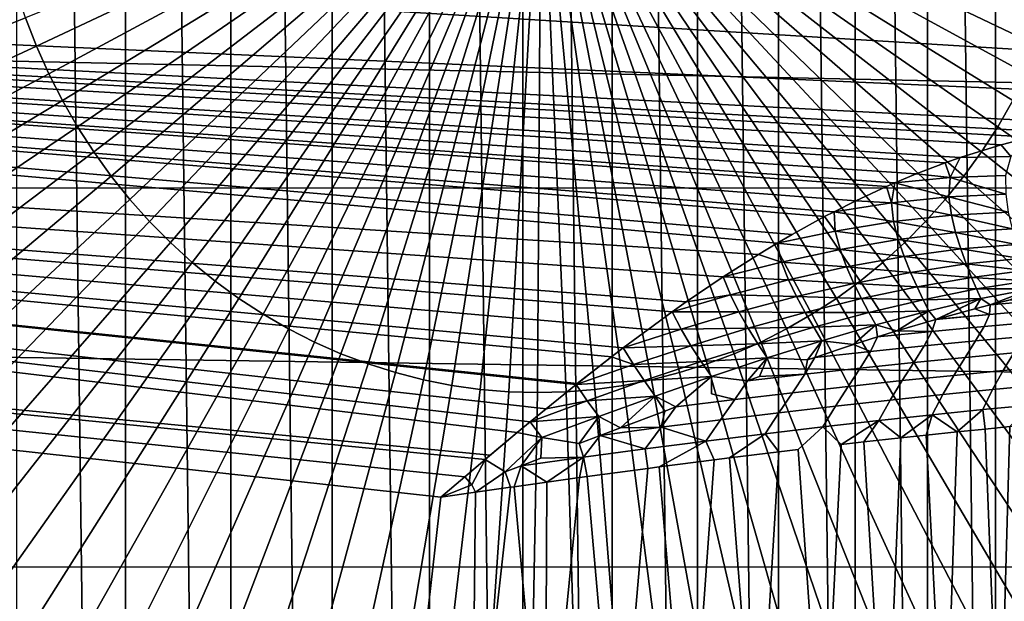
# Model space of a CAD drawing. Header units: metres. Extents: x -248 to 28, y -28 to 28.
# Tile 60 of 256: x -209.04 to -205.92, y -2.51 to -0.67. Entities that reach past the tile are written whole.
import ezdxf

# ---------------------------------------------------------------- set-up
doc = ezdxf.new("R2010")
doc.units = ezdxf.units.M
doc.layers.add('solid_10_061_053_XXX', color=7, linetype='CONTINUOUS')

msp = doc.modelspace()

# ---------------------------------------------------------------- linework, layer by layer
at = {"layer": 'solid_10_061_053_XXX'}
for points in [[(-209.046036, 13.928984, 132.437454), (-209.046112, -13.929082, 132.437469), (-208.701187, -13.457338, 132.311935)], [(-208.701111, 13.457243, 132.311905), (-209.046036, 13.928984, 132.437454), (-208.701187, -13.457338, 132.311935)], [(-208.701111, 13.457243, 132.311905), (-208.701187, -13.457338, 132.311935), (-208.368256, -12.97592, 132.19075)], [(-208.368195, 12.975824, 132.190735), (-208.701111, 13.457243, 132.311905), (-208.368256, -12.97592, 132.19075)], [(-208.368195, 12.975824, 132.190735), (-208.368256, -12.97592, 132.19075), (-208.047638, -12.485276, 132.074066)], [(-208.047577, 12.485183, 132.074036), (-208.368195, 12.975824, 132.190735), (-208.047638, -12.485276, 132.074066)], [(-208.047577, 12.485183, 132.074036), (-208.047638, -12.485276, 132.074066), (-207.739502, -11.985701, 131.961914)], [(-207.739456, 11.985609, 131.961884), (-208.047577, 12.485183, 132.074036), (-207.739502, -11.985701, 131.961914)], [(-207.739456, 11.985609, 131.961884), (-207.739502, -11.985701, 131.961914), (-207.444046, -11.477483, 131.85437)], [(-207.444, 11.477393, 131.854355), (-207.739456, 11.985609, 131.961884), (-207.444046, -11.477483, 131.85437)], [(-207.444, 11.477393, 131.854355), (-207.444046, -11.477483, 131.85437), (-207.161514, -10.96108, 131.751541)], [(-207.161469, 10.960994, 131.751526), (-207.444, 11.477393, 131.854355), (-207.161514, -10.96108, 131.751541)], [(-207.161469, 10.960994, 131.751526), (-207.161514, -10.96108, 131.751541), (-206.892075, -10.436773, 131.653473)], [(-206.892029, 10.436691, 131.653458), (-207.161469, 10.960994, 131.751526), (-206.892075, -10.436773, 131.653473)], [(-206.892029, 10.436691, 131.653458), (-206.892075, -10.436773, 131.653473), (-206.63588, -9.904864, 131.560226)], [(-206.635849, 9.904789, 131.560211), (-206.892029, 10.436691, 131.653458), (-206.63588, -9.904864, 131.560226)], [(-206.635849, 9.904789, 131.560211), (-206.63588, -9.904864, 131.560226), (-206.393173, -9.36582, 131.471878)], [(-206.393143, 9.365752, 131.471878), (-206.635849, 9.904789, 131.560211), (-206.393173, -9.36582, 131.471878)], [(-206.393143, 9.365752, 131.471878), (-206.393173, -9.36582, 131.471878), (-206.164078, -8.819938, 131.388504)], [(-206.164047, 8.819881, 131.388489), (-206.393143, 9.365752, 131.471878), (-206.164078, -8.819938, 131.388504)], [(-206.164047, 8.819881, 131.388489), (-206.164078, -8.819938, 131.388504), (-205.948761, -8.267564, 131.310135)], [(-205.948746, 8.26752, 131.31012), (-206.164047, 8.819881, 131.388489), (-205.948761, -8.267564, 131.310135)], [(-205.948746, 8.26752, 131.31012), (-205.948761, -8.267564, 131.310135), (-205.747452, -7.709269, 131.236862)], [(-205.747437, 7.709233, 131.236847), (-205.948746, 8.26752, 131.31012), (-205.747452, -7.709269, 131.236862)], [(-204.309753, -0.857804, 126.557251), (-218.279938, 0, 127.284889), (-218.285004, 0.336537, 127.286736), (-204.31076, 0, 126.552795)], [(-246.485229, 0.007645, 146.277039), (-204.21608, -0.902432, 130.892319), (-204.229202, -1.200808, 130.897095), (-246.455643, -1.189726, 146.266266)], [(-246.485229, 0.007645, 146.277039), (-204.199066, -0.000002, 130.886124), (-204.21608, -0.902432, 130.892319)], [(-204.95488, -0.928024, 126.591972), (-218.285004, -0.336537, 127.286736), (-218.279938, 0, 127.284889), (-204.309753, -0.857804, 126.557251)], [(-209.017899, -0.661828, 188.473068), (-208.983124, -0.751154, 188.460419), (-207.386093, 0, 187.915436)], [(-208.983124, -0.751154, 188.460419), (-208.944016, -0.838422, 188.446182), (-207.386093, 0, 187.915436)], [(-208.944016, -0.838422, 188.446182), (-208.900665, -0.923392, 188.430389), (-207.386093, 0, 187.915436)], [(-208.900665, -0.923392, 188.430389), (-208.853195, -1.00583, 188.413116), (-207.386093, 0, 187.915436)], [(-208.853195, -1.00583, 188.413116), (-208.801727, -1.085512, 188.394394), (-207.386093, 0, 187.915436)], [(-208.801727, -1.085512, 188.394394), (-208.746414, -1.162218, 188.374252), (-207.386093, 0, 187.915436)], [(-208.746414, -1.162218, 188.374252), (-208.687408, -1.235739, 188.352783), (-207.386093, 0, 187.915436)], [(-208.687408, -1.235739, 188.352783), (-208.624878, -1.305873, 188.330017), (-207.386093, 0, 187.915436)], [(-208.624878, -1.305873, 188.330017), (-208.558975, -1.372427, 188.30603), (-207.386093, 0, 187.915436)], [(-208.558975, -1.372427, 188.30603), (-208.489883, -1.43522, 188.280884), (-207.386093, 0, 187.915436)], [(-208.489883, -1.43522, 188.280884), (-208.417801, -1.494079, 188.254654), (-207.386093, 0, 187.915436)], [(-208.417801, -1.494079, 188.254654), (-208.342926, -1.548843, 188.227402), (-207.386093, 0, 187.915436)], [(-208.342926, -1.548843, 188.227402), (-208.265457, -1.599361, 188.199203), (-207.386093, 0, 187.915436)], [(-208.265457, -1.599361, 188.199203), (-208.185608, -1.645496, 188.170135), (-207.386093, 0, 187.915436)], [(-208.185608, -1.645496, 188.170135), (-208.103607, -1.68712, 188.140289), (-207.386093, 0, 187.915436)], [(-208.103607, -1.68712, 188.140289), (-208.019669, -1.724121, 188.109741), (-207.386093, 0, 187.915436)], [(-208.019669, -1.724121, 188.109741), (-207.934021, -1.756395, 188.078568), (-207.386093, 0, 187.915436)], [(-207.934021, -1.756395, 188.078568), (-207.846909, -1.783856, 188.04686), (-207.386093, 0, 187.915436)], [(-207.846909, -1.783856, 188.04686), (-207.75856, -1.806427, 188.014709), (-207.386093, 0, 187.915436)], [(-207.75856, -1.806427, 188.014709), (-207.669235, -1.824046, 187.982193), (-207.386093, 0, 187.915436)], [(-207.669235, -1.824046, 187.982193), (-207.579147, -1.836666, 187.949402), (-207.386093, 0, 187.915436)], [(-207.579147, -1.836666, 187.949402), (-207.488586, -1.844252, 187.916443), (-207.386093, 0, 187.915436)], [(-207.488586, -1.844252, 187.916443), (-207.397751, -1.846783, 187.883377), (-207.386093, 0, 187.915436)], [(-207.306931, -1.844252, 187.850327), (-207.386093, 0, 187.915436), (-207.397751, -1.846783, 187.883377)], [(-205.812378, -0.751154, 187.306351), (-205.777618, -0.661828, 187.293701), (-207.386093, 0, 187.915436)], [(-205.851501, -0.838422, 187.320587), (-205.812378, -0.751154, 187.306351), (-207.386093, 0, 187.915436)], [(-205.894852, -0.923392, 187.336365), (-205.851501, -0.838422, 187.320587), (-207.386093, 0, 187.915436)], [(-205.942322, -1.00583, 187.353653), (-205.894852, -0.923392, 187.336365), (-207.386093, 0, 187.915436)], [(-205.993774, -1.085512, 187.372375), (-205.942322, -1.00583, 187.353653), (-207.386093, 0, 187.915436)], [(-206.049088, -1.162218, 187.392502), (-205.993774, -1.085512, 187.372375), (-207.386093, 0, 187.915436)], [(-206.108093, -1.235739, 187.413986), (-206.049088, -1.162218, 187.392502), (-207.386093, 0, 187.915436)], [(-206.170639, -1.305873, 187.436752), (-206.108093, -1.235739, 187.413986), (-207.386093, 0, 187.915436)], [(-206.236542, -1.372427, 187.460739), (-206.170639, -1.305873, 187.436752), (-207.386093, 0, 187.915436)], [(-206.305634, -1.43522, 187.485886), (-206.236542, -1.372427, 187.460739), (-207.386093, 0, 187.915436)], [(-206.377701, -1.494079, 187.512115), (-206.305634, -1.43522, 187.485886), (-207.386093, 0, 187.915436)], [(-206.452591, -1.548843, 187.539368), (-206.377701, -1.494079, 187.512115), (-207.386093, 0, 187.915436)], [(-206.530045, -1.599361, 187.567566), (-206.452591, -1.548843, 187.539368), (-207.386093, 0, 187.915436)], [(-206.609894, -1.645496, 187.596619), (-206.530045, -1.599361, 187.567566), (-207.386093, 0, 187.915436)], [(-206.691895, -1.68712, 187.62648), (-206.609894, -1.645496, 187.596619), (-207.386093, 0, 187.915436)], [(-206.775833, -1.724121, 187.657028), (-206.691895, -1.68712, 187.62648), (-207.386093, 0, 187.915436)], [(-206.861481, -1.756395, 187.688202), (-206.775833, -1.724121, 187.657028), (-207.386093, 0, 187.915436)], [(-206.948593, -1.783856, 187.71991), (-206.861481, -1.756395, 187.688202), (-207.386093, 0, 187.915436)], [(-207.036942, -1.806427, 187.75206), (-206.948593, -1.783856, 187.71991), (-207.386093, 0, 187.915436)], [(-207.126282, -1.824046, 187.784576), (-207.036942, -1.806427, 187.75206), (-207.386093, 0, 187.915436)], [(-207.216354, -1.836666, 187.817352), (-207.126282, -1.824046, 187.784576), (-207.386093, 0, 187.915436)], [(-207.306931, -1.844252, 187.850327), (-207.216354, -1.836666, 187.817352), (-207.386093, 0, 187.915436)], [(-206.698685, -1.410148, 126.691414), (-218.300217, -0.672721, 127.292267), (-218.285004, -0.336537, 127.286736), (-206.639664, -1.374463, 126.687614)], [(-204.95488, -0.928024, 126.591972), (-205.600449, -0.998334, 126.626823), (-218.285004, -0.336537, 127.286736)], [(-205.761597, -1.022813, 126.635635), (-218.285004, -0.336537, 127.286736), (-205.600449, -0.998334, 126.626823)], [(-206.592194, -1.346865, 126.684593), (-206.639664, -1.374463, 126.687614), (-218.285004, -0.336537, 127.286736)], [(-206.489792, -1.290393, 126.678169), (-206.592194, -1.346865, 126.684593), (-218.285004, -0.336537, 127.286736)], [(-206.460083, -1.274814, 126.676331), (-206.489792, -1.290393, 126.678169), (-218.285004, -0.336537, 127.286736)], [(-206.390518, -1.239865, 126.672066), (-206.460083, -1.274814, 126.676331), (-218.285004, -0.336537, 127.286736)], [(-206.294052, -1.194734, 126.666237), (-206.390518, -1.239865, 126.672066), (-218.285004, -0.336537, 127.286736)], [(-206.268173, -1.183344, 126.664688), (-206.294052, -1.194734, 126.666237), (-218.285004, -0.336537, 127.286736)], [(-206.200195, -1.154856, 126.66066), (-206.268173, -1.183344, 126.664688), (-218.285004, -0.336537, 127.286736)], [(-206.108582, -1.119701, 126.655296), (-206.200195, -1.154856, 126.66066), (-218.285004, -0.336537, 127.286736)], [(-206.060638, -1.102895, 126.652519), (-206.108582, -1.119701, 126.655296), (-218.285004, -0.336537, 127.286736)], [(-205.93129, -1.062901, 126.645126), (-206.060638, -1.102895, 126.652519), (-218.285004, -0.336537, 127.286736)], [(-205.837296, -1.038897, 126.639847), (-205.93129, -1.062901, 126.645126), (-218.285004, -0.336537, 127.286736)], [(-205.761597, -1.022813, 126.635635), (-205.837296, -1.038897, 126.639847), (-218.285004, -0.336537, 127.286736)], [(-210.750244, -1.146921, 188.993103), (-210.689301, -1.330088, 188.970917), (-209.017899, -0.661828, 188.473068), (-209.048233, -0.570687, 188.4841)], [(-207.547577, -2.044827, 126.751831), (-218.325531, -1.0083, 127.301483), (-218.300217, -0.672721, 127.292267), (-207.461975, -1.973183, 126.745216)], [(-207.421417, -1.93971, 126.742126), (-207.461975, -1.973183, 126.745216), (-218.300217, -0.672721, 127.292267)], [(-207.370438, -1.897843, 126.738274), (-207.421417, -1.93971, 126.742126), (-218.300217, -0.672721, 127.292267)], [(-207.275925, -1.821528, 126.731247), (-207.370438, -1.897843, 126.738274), (-218.300217, -0.672721, 127.292267)], [(-207.272141, -1.818535, 126.730972), (-207.275925, -1.821528, 126.731247), (-218.300217, -0.672721, 127.292267)], [(-207.163437, -1.733581, 126.723076), (-207.272141, -1.818535, 126.730972), (-218.300217, -0.672721, 127.292267)], [(-207.126511, -1.705312, 126.720436), (-207.163437, -1.733581, 126.723076), (-218.300217, -0.672721, 127.292267)], [(-207.048126, -1.646906, 126.714912), (-207.126511, -1.705312, 126.720436), (-218.300217, -0.672721, 127.292267)], [(-206.971512, -1.591575, 126.70961), (-207.048126, -1.646906, 126.714912), (-218.300217, -0.672721, 127.292267)], [(-206.927277, -1.560342, 126.706581), (-206.971512, -1.591575, 126.70961), (-218.300217, -0.672721, 127.292267)], [(-206.810623, -1.481243, 126.698746), (-206.927277, -1.560342, 126.706581), (-218.300217, -0.672721, 127.292267)], [(-206.698685, -1.410148, 126.691414), (-206.810623, -1.481243, 126.698746), (-218.300217, -0.672721, 127.292267)], [(-210.689301, -1.330088, 188.970917), (-210.619415, -1.509609, 188.94548), (-208.983124, -0.751154, 188.460419), (-209.017899, -0.661828, 188.473068)], [(-210.619415, -1.509609, 188.94548), (-210.540817, -1.684992, 188.91687), (-208.944016, -0.838422, 188.446182), (-208.983124, -0.751154, 188.460419)], [(-210.540817, -1.684992, 188.91687), (-210.45369, -1.855757, 188.885162), (-208.900665, -0.923392, 188.430389), (-208.944016, -0.838422, 188.446182)], [(-210.45369, -1.855757, 188.885162), (-210.358276, -2.021435, 188.850433), (-208.853195, -1.00583, 188.413116), (-208.900665, -0.923392, 188.430389)], [(-204.508255, -2.021435, 186.721207), (-204.412842, -1.855757, 186.686478), (-205.894852, -0.923392, 187.336365), (-205.942322, -1.00583, 187.353653)], [(-207.766693, -2.736687, 126.787033), (-218.360947, -1.342703, 127.314369), (-218.325531, -1.0083, 127.301483), (-207.70401, -2.178041, 126.764221)], [(-207.628296, -2.113091, 126.758171), (-207.70401, -2.178041, 126.764221), (-218.325531, -1.0083, 127.301483)], [(-207.563736, -2.058439, 126.75309), (-207.628296, -2.113091, 126.758171), (-218.325531, -1.0083, 127.301483)], [(-207.547577, -2.044827, 126.751831), (-207.563736, -2.058439, 126.75309), (-218.325531, -1.0083, 127.301483)], [(-210.358276, -2.021435, 188.850433), (-210.254868, -2.181573, 188.81279), (-208.801727, -1.085512, 188.394394), (-208.853195, -1.00583, 188.413116)], [(-204.611664, -2.181573, 186.758835), (-204.508255, -2.021435, 186.721207), (-205.942322, -1.00583, 187.353653), (-205.993774, -1.085512, 187.372375)], [(-205.900681, -1.099558, 126.645912), (-205.93129, -1.062901, 126.645126), (-205.837296, -1.038897, 126.639847)], [(-210.254868, -2.181573, 188.81279), (-210.143707, -2.335732, 188.772339), (-208.746414, -1.162218, 188.374252), (-208.801727, -1.085512, 188.394394)], [(-205.900681, -1.099558, 126.645912), (-206.060638, -1.102895, 126.652519), (-205.93129, -1.062901, 126.645126)], [(-204.722824, -2.335732, 186.799301), (-204.611664, -2.181573, 186.758835), (-205.993774, -1.085512, 187.372375), (-206.049088, -1.162218, 187.392502)], [(-206.092255, -1.166508, 126.657593), (-206.200195, -1.154856, 126.66066), (-206.108582, -1.119701, 126.655296)], [(-206.092255, -1.166508, 126.657593), (-206.108582, -1.119701, 126.655296), (-206.060638, -1.102895, 126.652519)], [(-205.900681, -1.099558, 126.645912), (-205.917465, -1.160098, 126.655334), (-206.092255, -1.166508, 126.657593), (-206.060638, -1.102895, 126.652519)], [(-210.143707, -2.335732, 188.772339), (-210.025116, -2.483488, 188.729172), (-208.687408, -1.235739, 188.352783), (-208.746414, -1.162218, 188.374252)], [(-206.278122, -1.246205, 126.669083), (-206.294052, -1.194734, 126.666237), (-206.268173, -1.183344, 126.664688)], [(-206.278122, -1.246205, 126.669083), (-206.268173, -1.183344, 126.664688), (-206.096436, -1.227238, 126.667435)], [(-206.092255, -1.166508, 126.657593), (-206.268173, -1.183344, 126.664688), (-206.200195, -1.154856, 126.66066)], [(-206.092255, -1.166508, 126.657593), (-206.096436, -1.227238, 126.667435), (-206.268173, -1.183344, 126.664688)], [(-204.841415, -2.483488, 186.842468), (-204.722824, -2.335732, 186.799301), (-206.049088, -1.162218, 187.392502), (-206.108093, -1.235739, 187.413986)], [(-206.092255, -1.166508, 126.657593), (-205.916931, -1.219174, 126.670975), (-206.096436, -1.227238, 126.667435)], [(-206.092255, -1.166508, 126.657593), (-205.917465, -1.160098, 126.655334), (-205.916931, -1.219174, 126.670975)], [(-246.455643, -1.189726, 146.266266), (-204.267197, -1.804921, 130.910934), (-204.319702, -2.4001, 130.930038), (-246.366226, -2.383844, 146.233719)], [(-246.455643, -1.189726, 146.266266), (-204.229202, -1.200808, 130.897095), (-204.267197, -1.804921, 130.910934)], [(-206.278122, -1.246205, 126.669083), (-206.390518, -1.239865, 126.672066), (-206.294052, -1.194734, 126.666237)], [(-210.025116, -2.483488, 188.729172), (-209.899429, -2.624437, 188.683426), (-208.624878, -1.305873, 188.330017), (-208.687408, -1.235739, 188.352783)], [(-206.278122, -1.246205, 126.669083), (-206.460083, -1.274814, 126.676331), (-206.390518, -1.239865, 126.672066)], [(-206.278122, -1.246205, 126.669083), (-206.096436, -1.227238, 126.667435), (-206.08876, -1.285526, 126.683823)], [(-204.967102, -2.624437, 186.888214), (-204.841415, -2.483488, 186.842468), (-206.108093, -1.235739, 187.413986), (-206.170639, -1.305873, 187.436752)], [(-206.096436, -1.227238, 126.667435), (-205.916931, -1.219174, 126.670975), (-205.908691, -1.275811, 126.693626)], [(-206.096436, -1.227238, 126.667435), (-205.908691, -1.275811, 126.693626), (-206.08876, -1.285526, 126.683823)], [(-206.456009, -1.336089, 126.680336), (-206.489792, -1.290393, 126.678169), (-206.460083, -1.274814, 126.676331)], [(-206.278122, -1.246205, 126.669083), (-206.271652, -1.305923, 126.679207), (-206.460083, -1.274814, 126.676331)], [(-206.456009, -1.336089, 126.680336), (-206.460083, -1.274814, 126.676331), (-206.271652, -1.305923, 126.679207)], [(-206.278122, -1.246205, 126.669083), (-206.08876, -1.285526, 126.683823), (-206.271652, -1.305923, 126.679207)], [(-206.08876, -1.285526, 126.683823), (-205.908691, -1.275811, 126.693626), (-205.896881, -1.329126, 126.723335)], [(-209.899429, -2.624437, 188.683426), (-209.766983, -2.758193, 188.635223), (-208.558975, -1.372427, 188.30603), (-208.624878, -1.305873, 188.330017)], [(-206.456009, -1.336089, 126.680336), (-206.639664, -1.374463, 126.687614), (-206.592194, -1.346865, 126.684593), (-206.489792, -1.290393, 126.678169)], [(-206.456009, -1.336089, 126.680336), (-206.271652, -1.305923, 126.679207), (-206.257141, -1.362868, 126.696159)], [(-206.271652, -1.305923, 126.679207), (-206.08876, -1.285526, 126.683823), (-206.075333, -1.340886, 126.707268)], [(-206.271652, -1.305923, 126.679207), (-206.075333, -1.340886, 126.707268), (-206.257141, -1.362868, 126.696159)], [(-205.099548, -2.758193, 186.936417), (-204.967102, -2.624437, 186.888214), (-206.170639, -1.305873, 187.436752), (-206.236542, -1.372427, 187.460739)], [(-206.08876, -1.285526, 126.683823), (-205.896881, -1.329126, 126.723335), (-206.075333, -1.340886, 126.707268)], [(-206.456009, -1.336089, 126.680336), (-206.44104, -1.394165, 126.690666), (-206.639664, -1.374463, 126.687614)], [(-206.456009, -1.336089, 126.680336), (-206.257141, -1.362868, 126.696159), (-206.44104, -1.394165, 126.690666)], [(-206.075333, -1.340886, 126.707268), (-205.896881, -1.329126, 126.723335), (-205.883453, -1.378268, 126.759842)], [(-207.934647, -3.84752, 126.84816), (-218.406403, -1.67575, 127.330917), (-218.360947, -1.342703, 127.314369), (-207.843582, -3.293316, 126.815018)], [(-207.766693, -2.736687, 126.787033), (-207.843582, -3.293316, 126.815018), (-218.360947, -1.342703, 127.314369)], [(-206.44104, -1.394165, 126.690666), (-206.257141, -1.362868, 126.696159), (-206.238297, -1.416623, 126.720268)], [(-206.257141, -1.362868, 126.696159), (-206.075333, -1.340886, 126.707268), (-206.05899, -1.392626, 126.737778)], [(-206.257141, -1.362868, 126.696159), (-206.05899, -1.392626, 126.737778), (-206.238297, -1.416623, 126.720268)], [(-206.075333, -1.340886, 126.707268), (-205.883453, -1.378268, 126.759842), (-206.05899, -1.392626, 126.737778)], [(-209.766983, -2.758193, 188.635223), (-209.628128, -2.884388, 188.584686), (-208.489883, -1.43522, 188.280884), (-208.558975, -1.372427, 188.30603)], [(-206.625885, -1.433915, 126.691383), (-206.698685, -1.410148, 126.691414), (-206.639664, -1.374463, 126.687614)], [(-206.625885, -1.433915, 126.691383), (-206.639664, -1.374463, 126.687614), (-206.44104, -1.394165, 126.690666)], [(-206.625885, -1.433915, 126.691383), (-206.44104, -1.394165, 126.690666), (-206.420227, -1.449361, 126.708076)], [(-206.44104, -1.394165, 126.690666), (-206.238297, -1.416623, 126.720268), (-206.420227, -1.449361, 126.708076)], [(-205.238403, -2.884388, 186.986954), (-205.099548, -2.758193, 186.936417), (-206.236542, -1.372427, 187.460739), (-206.305634, -1.43522, 187.485886)], [(-206.238297, -1.416623, 126.720268), (-206.05899, -1.392626, 126.737778), (-206.041885, -1.440059, 126.774994)], [(-206.05899, -1.392626, 126.737778), (-205.883453, -1.378268, 126.759842), (-205.869843, -1.422456, 126.802597)], [(-206.05899, -1.392626, 126.737778), (-205.869843, -1.422456, 126.802597), (-206.041885, -1.440059, 126.774994)], [(-206.625885, -1.433915, 126.691383), (-206.810623, -1.481243, 126.698746), (-206.698685, -1.410148, 126.691414)], [(-206.420227, -1.449361, 126.708076), (-206.238297, -1.416623, 126.720268), (-206.217911, -1.466679, 126.751419)], [(-206.238297, -1.416623, 126.720268), (-206.041885, -1.440059, 126.774994), (-206.217911, -1.466679, 126.751419)], [(-206.041885, -1.440059, 126.774994), (-205.869843, -1.422456, 126.802597), (-205.856842, -1.460977, 126.850952)], [(-209.628128, -2.884388, 188.584686), (-209.483276, -3.002678, 188.531967), (-208.417801, -1.494079, 188.254654), (-208.489883, -1.43522, 188.280884)], [(-206.625885, -1.433915, 126.691383), (-206.603745, -1.489992, 126.701881), (-206.810623, -1.481243, 126.698746)], [(-206.625885, -1.433915, 126.691383), (-206.420227, -1.449361, 126.708076), (-206.603745, -1.489992, 126.701881)], [(-206.603745, -1.489992, 126.701881), (-206.420227, -1.449361, 126.708076), (-206.396988, -1.501413, 126.732712)], [(-206.420227, -1.449361, 126.708076), (-206.217911, -1.466679, 126.751419), (-206.396988, -1.501413, 126.732712)], [(-205.383255, -3.002678, 187.039673), (-205.238403, -2.884388, 186.986954), (-206.305634, -1.43522, 187.485886), (-206.377701, -1.494079, 187.512115)], [(-206.217911, -1.466679, 126.751419), (-206.041885, -1.440059, 126.774994), (-206.025101, -1.48248, 126.818398)], [(-206.041885, -1.440059, 126.774994), (-205.856842, -1.460977, 126.850952), (-206.025101, -1.48248, 126.818398)], [(-206.025101, -1.48248, 126.818398), (-205.856842, -1.460977, 126.850952), (-205.84491, -1.493197, 126.904144)], [(-209.483276, -3.002678, 188.531967), (-209.332794, -3.112738, 188.477188), (-208.342926, -1.548843, 188.227402), (-208.417801, -1.494079, 188.254654)], [(-206.787888, -1.537677, 126.702248), (-206.927277, -1.560342, 126.706581), (-206.810623, -1.481243, 126.698746)], [(-206.787888, -1.537677, 126.702248), (-206.810623, -1.481243, 126.698746), (-206.603745, -1.489992, 126.701881)], [(-206.787888, -1.537677, 126.702248), (-206.603745, -1.489992, 126.701881), (-206.578217, -1.543427, 126.71965)], [(-206.603745, -1.489992, 126.701881), (-206.396988, -1.501413, 126.732712), (-206.578217, -1.543427, 126.71965)], [(-205.533737, -3.112738, 187.094452), (-205.383255, -3.002678, 187.039673), (-206.377701, -1.494079, 187.512115), (-206.452591, -1.548843, 187.539368)], [(-206.396988, -1.501413, 126.732712), (-206.217911, -1.466679, 126.751419), (-206.197433, -1.512377, 126.789246)], [(-206.217911, -1.466679, 126.751419), (-206.025101, -1.48248, 126.818398), (-206.197433, -1.512377, 126.789246)], [(-206.197433, -1.512377, 126.789246), (-206.025101, -1.48248, 126.818398), (-206.009338, -1.519218, 126.867332)], [(-206.025101, -1.48248, 126.818398), (-205.84491, -1.493197, 126.904144), (-206.009338, -1.519218, 126.867332)], [(-206.009338, -1.519218, 126.867332), (-205.84491, -1.493197, 126.904144), (-205.834564, -1.518609, 126.961288)], [(-206.578217, -1.543427, 126.71965), (-206.396988, -1.501413, 126.732712), (-206.373077, -1.549753, 126.764397)], [(-206.396988, -1.501413, 126.732712), (-206.197433, -1.512377, 126.789246), (-206.373077, -1.549753, 126.764397)], [(-206.373077, -1.549753, 126.764397), (-206.197433, -1.512377, 126.789246), (-206.177719, -1.553039, 126.833214)], [(-206.197433, -1.512377, 126.789246), (-206.009338, -1.519218, 126.867332), (-206.177719, -1.553039, 126.833214)], [(-206.177719, -1.553039, 126.833214), (-206.009338, -1.519218, 126.867332), (-205.9953, -1.549725, 126.92099)], [(-206.009338, -1.519218, 126.867332), (-205.834564, -1.518609, 126.961288), (-205.9953, -1.549725, 126.92099)], [(-205.9953, -1.549725, 126.92099), (-205.834564, -1.518609, 126.961288), (-205.966187, -1.56917, 126.983055)], [(-205.834564, -1.518609, 126.961288), (-205.903275, -1.553972, 127.00013), (-205.966187, -1.56917, 126.983055)], [(-209.332794, -3.112738, 188.477188), (-209.177109, -3.214266, 188.420532), (-208.265457, -1.599361, 188.199203), (-208.342926, -1.548843, 188.227402)], [(-206.787888, -1.537677, 126.702248), (-206.971512, -1.591575, 126.70961), (-206.927277, -1.560342, 126.706581)], [(-206.787888, -1.537677, 126.702248), (-206.760727, -1.591905, 126.712898), (-206.971512, -1.591575, 126.70961)], [(-206.787888, -1.537677, 126.702248), (-206.578217, -1.543427, 126.71965), (-206.760727, -1.591905, 126.712898)], [(-206.760727, -1.591905, 126.712898), (-206.578217, -1.543427, 126.71965), (-206.551285, -1.593771, 126.744713)], [(-206.578217, -1.543427, 126.71965), (-206.373077, -1.549753, 126.764397), (-206.551285, -1.593771, 126.744713)], [(-206.551285, -1.593771, 126.744713), (-206.373077, -1.549753, 126.764397), (-206.349518, -1.593714, 126.80275)], [(-205.689423, -3.214266, 187.151108), (-205.533737, -3.112738, 187.094452), (-206.452591, -1.548843, 187.539368), (-206.530045, -1.599361, 187.567566)], [(-206.373077, -1.549753, 126.764397), (-206.177719, -1.553039, 126.833214), (-206.349518, -1.593714, 126.80275)], [(-206.349518, -1.593714, 126.80275), (-206.177719, -1.553039, 126.833214), (-206.159714, -1.588104, 126.882614)], [(-206.177719, -1.553039, 126.833214), (-205.9953, -1.549725, 126.92099), (-206.159714, -1.588104, 126.882614)], [(-206.159714, -1.588104, 126.882614), (-205.9953, -1.549725, 126.92099), (-206.137985, -1.615296, 126.938095)], [(-205.9953, -1.549725, 126.92099), (-206.134277, -1.61424, 126.939026), (-206.137985, -1.615296, 126.938095)], [(-205.9953, -1.549725, 126.92099), (-206.01503, -1.581634, 126.970001), (-206.134277, -1.61424, 126.939026)], [(-205.9953, -1.549725, 126.92099), (-205.966187, -1.56917, 126.983055), (-206.01503, -1.581634, 126.970001)], [(-205.966187, -1.56917, 126.983055), (-205.796799, -1.554718, 127.107964), (-205.805832, -1.585416, 127.170273), (-205.967712, -1.599546, 127.047752)], [(-205.903275, -1.553972, 127.00013), (-205.796799, -1.554718, 127.107964), (-205.966187, -1.56917, 126.983055)], [(-206.349518, -1.593714, 126.80275), (-206.159714, -1.588104, 126.882614), (-206.327484, -1.632748, 126.84716)], [(-206.327484, -1.632748, 126.84716), (-206.159714, -1.588104, 126.882614), (-206.261459, -1.651919, 126.907722)], [(-206.159714, -1.588104, 126.882614), (-206.137985, -1.615296, 126.938095), (-206.261459, -1.651919, 126.907722)], [(-206.01503, -1.581634, 126.970001), (-205.967712, -1.599546, 127.047752), (-206.134277, -1.61424, 126.939026)], [(-206.01503, -1.581634, 126.970001), (-205.966187, -1.56917, 126.983055), (-205.967712, -1.599546, 127.047752)], [(-205.967712, -1.599546, 127.047752), (-205.805832, -1.585416, 127.170273), (-205.828522, -1.624038, 127.21582), (-205.985565, -1.63809, 127.095718)], [(-209.177109, -3.214266, 188.420532), (-209.016647, -3.306983, 188.362122), (-208.185608, -1.645496, 188.170135), (-208.265457, -1.599361, 188.199203)], [(-206.94371, -1.646057, 126.71302), (-207.048126, -1.646906, 126.714912), (-206.971512, -1.591575, 126.70961)], [(-206.94371, -1.646057, 126.71302), (-206.971512, -1.591575, 126.70961), (-206.760727, -1.591905, 126.712898)], [(-206.94371, -1.646057, 126.71302), (-206.760727, -1.591905, 126.712898), (-206.731384, -1.643637, 126.730949)], [(-206.760727, -1.591905, 126.712898), (-206.551285, -1.593771, 126.744713), (-206.731384, -1.643637, 126.730949)], [(-206.731384, -1.643637, 126.730949), (-206.551285, -1.593771, 126.744713), (-206.524185, -1.640397, 126.776855)], [(-205.849884, -3.306983, 187.209518), (-205.689423, -3.214266, 187.151108), (-206.530045, -1.599361, 187.567566), (-206.609894, -1.645496, 187.596619)], [(-206.551285, -1.593771, 126.744713), (-206.349518, -1.593714, 126.80275), (-206.524185, -1.640397, 126.776855)], [(-206.524185, -1.640397, 126.776855), (-206.349518, -1.593714, 126.80275), (-206.327484, -1.632748, 126.84716)], [(-206.137985, -1.615296, 126.938095), (-206.150925, -1.653776, 126.987877), (-206.261459, -1.651919, 126.907722)], [(-206.137985, -1.615296, 126.938095), (-205.967712, -1.599546, 127.047752), (-205.985565, -1.63809, 127.095718), (-206.150925, -1.653776, 126.987877)], [(-206.134277, -1.61424, 126.939026), (-205.967712, -1.599546, 127.047752), (-206.137985, -1.615296, 126.938095)], [(-209.016647, -3.306983, 188.362122), (-208.851837, -3.390637, 188.302139), (-208.103607, -1.68712, 188.140289), (-208.185608, -1.645496, 188.170135)], [(-206.94371, -1.646057, 126.71302), (-207.126511, -1.705312, 126.720436), (-207.048126, -1.646906, 126.714912)], [(-206.94371, -1.646057, 126.71302), (-206.912689, -1.698597, 126.723778), (-207.126511, -1.705312, 126.720436)], [(-206.94371, -1.646057, 126.71302), (-206.731384, -1.643637, 126.730949), (-206.912689, -1.698597, 126.723778)], [(-206.912689, -1.698597, 126.723778), (-206.731384, -1.643637, 126.730949), (-206.701218, -1.692303, 126.756371)], [(-206.731384, -1.643637, 126.730949), (-206.524185, -1.640397, 126.776855), (-206.701218, -1.692303, 126.756371)], [(-206.701218, -1.692303, 126.756371), (-206.524185, -1.640397, 126.776855), (-206.498291, -1.682786, 126.815598)], [(-206.014694, -3.390637, 187.269501), (-205.849884, -3.306983, 187.209518), (-206.609894, -1.645496, 187.596619), (-206.691895, -1.68712, 187.62648)], [(-206.524185, -1.640397, 126.776855), (-206.327484, -1.632748, 126.84716), (-206.498291, -1.682786, 126.815598)], [(-206.498291, -1.682786, 126.815598), (-206.327484, -1.632748, 126.84716), (-206.398575, -1.695292, 126.876396)], [(-206.327484, -1.632748, 126.84716), (-206.322037, -1.670766, 126.893547), (-206.398575, -1.695292, 126.876396)], [(-206.327484, -1.632748, 126.84716), (-206.261459, -1.651919, 126.907722), (-206.322037, -1.670766, 126.893547)], [(-205.985565, -1.63809, 127.095718), (-206.012161, -1.683668, 127.130943), (-206.174942, -1.69953, 127.024788), (-206.150925, -1.653776, 126.987877)], [(-205.828522, -1.624038, 127.21582), (-205.85762, -1.669461, 127.249153), (-206.012161, -1.683668, 127.130943), (-205.985565, -1.63809, 127.095718)], [(-208.03981, -4.39889, 126.886436), (-218.461899, -2.007233, 127.35112), (-218.406403, -1.67575, 127.330917), (-207.934647, -3.84752, 126.84816)], [(-206.322037, -1.670766, 126.893547), (-206.344955, -1.716979, 126.931244), (-206.398575, -1.695292, 126.876396)], [(-206.150925, -1.653776, 126.987877), (-206.174942, -1.69953, 127.024788), (-206.344955, -1.716979, 126.931244), (-206.322037, -1.670766, 126.893547)], [(-206.261459, -1.651919, 126.907722), (-206.150925, -1.653776, 126.987877), (-206.322037, -1.670766, 126.893547)], [(-205.85762, -1.669461, 127.249153), (-205.891052, -1.720882, 127.271057), (-206.045181, -1.735452, 127.154213), (-206.012161, -1.683668, 127.130943)], [(-208.851837, -3.390637, 188.302139), (-208.683136, -3.464997, 188.240738), (-208.019669, -1.724121, 188.109741), (-208.103607, -1.68712, 188.140289)], [(-207.094406, -1.758056, 126.723747), (-207.163437, -1.733581, 126.723076), (-207.126511, -1.705312, 126.720436)], [(-207.094406, -1.758056, 126.723747), (-207.126511, -1.705312, 126.720436), (-206.912689, -1.698597, 126.723778)], [(-207.094406, -1.758056, 126.723747), (-206.912689, -1.698597, 126.723778), (-206.880096, -1.748712, 126.742065)], [(-206.912689, -1.698597, 126.723778), (-206.701218, -1.692303, 126.756371), (-206.880096, -1.748712, 126.742065)], [(-206.880096, -1.748712, 126.742065), (-206.701218, -1.692303, 126.756371), (-206.671829, -1.737438, 126.788834)], [(-206.183395, -3.464997, 187.330902), (-206.014694, -3.390637, 187.269501), (-206.691895, -1.68712, 187.62648), (-206.775833, -1.724121, 187.657028)], [(-206.701218, -1.692303, 126.756371), (-206.498291, -1.682786, 126.815598), (-206.671829, -1.737438, 126.788834)], [(-206.671829, -1.737438, 126.788834), (-206.498291, -1.682786, 126.815598), (-206.543686, -1.743688, 126.846428)], [(-206.498291, -1.682786, 126.815598), (-206.520782, -1.735904, 126.850922), (-206.543686, -1.743688, 126.846428)], [(-206.498291, -1.682786, 126.815598), (-206.398575, -1.695292, 126.876396), (-206.520782, -1.735904, 126.850922)], [(-206.398575, -1.695292, 126.876396), (-206.344955, -1.716979, 126.931244), (-206.520782, -1.735904, 126.850922)], [(-206.174942, -1.69953, 127.024788), (-206.207535, -1.75172, 127.049469), (-206.377106, -1.76961, 126.957382), (-206.344955, -1.716979, 126.931244)], [(-206.012161, -1.683668, 127.130943), (-206.045181, -1.735452, 127.154213), (-206.207535, -1.75172, 127.049469), (-206.174942, -1.69953, 127.024788)], [(-205.746033, -1.708077, 127.399338), (-205.779388, -1.764014, 127.411209), (-205.9254, -1.777263, 127.283653), (-205.891052, -1.720882, 127.271057)], [(-208.683136, -3.464997, 188.240738), (-208.511017, -3.52986, 188.178085), (-207.934021, -1.756395, 188.078568), (-208.019669, -1.724121, 188.109741)], [(-207.163437, -1.733581, 126.723076), (-207.275925, -1.821528, 126.731247), (-207.272141, -1.818535, 126.730972)], [(-207.094406, -1.758056, 126.723747), (-207.275925, -1.821528, 126.731247), (-207.163437, -1.733581, 126.723076)], [(-206.880096, -1.748712, 126.742065), (-206.671829, -1.737438, 126.788834), (-206.847733, -1.796001, 126.767731)], [(-206.355515, -3.52986, 187.393555), (-206.183395, -3.464997, 187.330902), (-206.775833, -1.724121, 187.657028), (-206.861481, -1.756395, 187.688202)], [(-206.847733, -1.796001, 126.767731), (-206.671829, -1.737438, 126.788834), (-206.734039, -1.810148, 126.81279)], [(-206.671829, -1.737438, 126.788834), (-206.695602, -1.796498, 126.819023), (-206.734039, -1.810148, 126.81279)], [(-206.671829, -1.737438, 126.788834), (-206.543686, -1.743688, 126.846428), (-206.552872, -1.78901, 126.878326), (-206.695602, -1.796498, 126.819023)], [(-206.344955, -1.716979, 126.931244), (-206.377106, -1.76961, 126.957382), (-206.552872, -1.78901, 126.878326), (-206.520782, -1.735904, 126.850922)], [(-206.543686, -1.743688, 126.846428), (-206.520782, -1.735904, 126.850922), (-206.552872, -1.78901, 126.878326)], [(-206.045181, -1.735452, 127.154213), (-206.080627, -1.792336, 127.16774), (-206.244095, -1.809165, 127.064148), (-206.207535, -1.75172, 127.049469)], [(-205.891052, -1.720882, 127.271057), (-205.9254, -1.777263, 127.283653), (-206.080627, -1.792336, 127.16774), (-206.045181, -1.735452, 127.154213)], [(-208.511017, -3.52986, 188.178085), (-208.335938, -3.585047, 188.114365), (-207.846909, -1.783856, 188.04686), (-207.934021, -1.756395, 188.078568)], [(-207.094406, -1.758056, 126.723747), (-207.06012, -1.809033, 126.734612), (-207.275925, -1.821528, 126.731247)], [(-207.094406, -1.758056, 126.723747), (-206.880096, -1.748712, 126.742065), (-207.06012, -1.809033, 126.734612)], [(-207.06012, -1.809033, 126.734612), (-206.880096, -1.748712, 126.742065), (-206.847733, -1.796001, 126.767731)], [(-206.530594, -3.585047, 187.457275), (-206.355515, -3.52986, 187.393555), (-206.861481, -1.756395, 187.688202), (-206.948593, -1.783856, 187.71991)], [(-206.377106, -1.76961, 126.957382), (-206.41481, -1.827662, 126.973419), (-206.591721, -1.847713, 126.89595), (-206.552872, -1.78901, 126.878326)], [(-206.207535, -1.75172, 127.049469), (-206.244095, -1.809165, 127.064148), (-206.41481, -1.827662, 126.973419), (-206.377106, -1.76961, 126.957382)], [(-205.779388, -1.764014, 127.411209), (-205.810562, -1.823803, 127.415405), (-205.958679, -1.837585, 127.288063), (-205.9254, -1.777263, 127.283653)], [(-208.335938, -3.585047, 188.114365), (-208.158401, -3.630409, 188.049744), (-207.75856, -1.806427, 188.014709), (-207.846909, -1.783856, 188.04686)], [(-208.158401, -3.630409, 188.049744), (-207.978867, -3.665819, 187.984406), (-207.669235, -1.824046, 187.982193), (-207.75856, -1.806427, 188.014709)], [(-206.887665, -3.665819, 187.587234), (-206.70813, -3.630409, 187.521896), (-207.036942, -1.806427, 187.75206), (-207.126282, -1.824046, 187.784576)], [(-207.06012, -1.809033, 126.734612), (-206.847733, -1.796001, 126.767731), (-207.025436, -1.857888, 126.753067)], [(-206.70813, -3.630409, 187.521896), (-206.530594, -3.585047, 187.457275), (-206.948593, -1.783856, 187.71991), (-207.036942, -1.806427, 187.75206)], [(-207.025436, -1.857888, 126.753067), (-206.847733, -1.796001, 126.767731), (-206.960129, -1.892354, 126.782249)], [(-206.847733, -1.796001, 126.767731), (-206.847687, -1.851089, 126.796089), (-206.773727, -1.869215, 126.832108), (-206.960129, -1.892354, 126.782249)], [(-206.847733, -1.796001, 126.767731), (-206.734039, -1.810148, 126.81279), (-206.773727, -1.869215, 126.832108), (-206.847687, -1.851089, 126.796089)], [(-206.552872, -1.78901, 126.878326), (-206.591721, -1.847713, 126.89595), (-206.773727, -1.869215, 126.832108), (-206.734039, -1.810148, 126.81279)], [(-206.695602, -1.796498, 126.819023), (-206.552872, -1.78901, 126.878326), (-206.734039, -1.810148, 126.81279)], [(-206.080627, -1.792336, 127.16774), (-206.116135, -1.853262, 127.172691), (-206.281952, -1.87076, 127.069992), (-206.244095, -1.809165, 127.064148)], [(-205.9254, -1.777263, 127.283653), (-205.958679, -1.837585, 127.288063), (-206.116135, -1.853262, 127.172691), (-206.080627, -1.792336, 127.16774)], [(-207.978867, -3.665819, 187.984406), (-207.797821, -3.691182, 187.918503), (-207.579147, -1.836666, 187.949402), (-207.669235, -1.824046, 187.982193)], [(-207.797821, -3.691182, 187.918503), (-207.615799, -3.706428, 187.852249), (-207.488586, -1.844252, 187.916443), (-207.579147, -1.836666, 187.949402)], [(-207.240601, -1.872723, 126.734512), (-207.370438, -1.897843, 126.738274), (-207.275925, -1.821528, 126.731247)], [(-207.250732, -3.706428, 187.719376), (-207.06871, -3.691182, 187.653122), (-207.216354, -1.836666, 187.817352), (-207.306931, -1.844252, 187.850327)], [(-207.240601, -1.872723, 126.734512), (-207.275925, -1.821528, 126.731247), (-207.06012, -1.809033, 126.734612)], [(-207.240601, -1.872723, 126.734512), (-207.06012, -1.809033, 126.734612), (-207.025436, -1.857888, 126.753067)], [(-207.06871, -3.691182, 187.653122), (-206.887665, -3.665819, 187.587234), (-207.126282, -1.824046, 187.784576), (-207.216354, -1.836666, 187.817352)], [(-206.41481, -1.827662, 126.973419), (-206.455078, -1.889979, 126.980515), (-206.634399, -1.910802, 126.904655), (-206.591721, -1.847713, 126.89595)], [(-206.244095, -1.809165, 127.064148), (-206.281952, -1.87076, 127.069992), (-206.455078, -1.889979, 126.980515), (-206.41481, -1.827662, 126.973419)], [(-205.810562, -1.823803, 127.415405), (-205.838104, -1.886402, 127.412842), (-205.989151, -1.900769, 127.285271), (-205.958679, -1.837585, 127.288063)], [(-207.615799, -3.706428, 187.852249), (-207.433273, -3.711514, 187.785812), (-207.397751, -1.846783, 187.883377), (-207.488586, -1.844252, 187.916443)], [(-207.306931, -1.844252, 187.850327), (-207.397751, -1.846783, 187.883377), (-207.433273, -3.711514, 187.785812), (-207.250732, -3.706428, 187.719376)], [(-207.240601, -1.872723, 126.734512), (-207.025436, -1.857888, 126.753067), (-207.204346, -1.922564, 126.745468)], [(-207.204346, -1.922564, 126.745468), (-207.025436, -1.857888, 126.753067), (-207.135635, -1.958028, 126.766228)], [(-207.025436, -1.857888, 126.753067), (-206.995697, -1.905545, 126.778442), (-207.135635, -1.958028, 126.766228)], [(-207.025436, -1.857888, 126.753067), (-206.960129, -1.892354, 126.782249), (-206.995697, -1.905545, 126.778442)], [(-206.591721, -1.847713, 126.89595), (-206.634399, -1.910802, 126.904655), (-206.818817, -1.933123, 126.842812), (-206.773727, -1.869215, 126.832108)], [(-206.116135, -1.853262, 127.172691), (-206.149719, -1.917107, 127.170097), (-206.318802, -1.935333, 127.068054), (-206.281952, -1.87076, 127.069992)], [(-205.958679, -1.837585, 127.288063), (-205.989151, -1.900769, 127.285271), (-206.149719, -1.917107, 127.170097), (-206.116135, -1.853262, 127.172691)], [(-207.240601, -1.872723, 126.734512), (-207.421417, -1.93971, 126.742126), (-207.370438, -1.897843, 126.738274)], [(-207.240601, -1.872723, 126.734512), (-207.204346, -1.922564, 126.745468), (-207.421417, -1.93971, 126.742126)], [(-206.773727, -1.869215, 126.832108), (-206.818817, -1.933123, 126.842812), (-207.007233, -1.956829, 126.795273), (-206.960129, -1.892354, 126.782249)], [(-206.995697, -1.905545, 126.778442), (-206.960129, -1.892354, 126.782249), (-207.007233, -1.956829, 126.795273)], [(-206.455078, -1.889979, 126.980515), (-206.49527, -1.955337, 126.979675), (-206.677979, -1.976998, 126.90538), (-206.634399, -1.910802, 126.904655)], [(-206.281952, -1.87076, 127.069992), (-206.318802, -1.935333, 127.068054), (-206.49527, -1.955337, 126.979675), (-206.455078, -1.889979, 126.980515)], [(-205.989151, -1.900769, 127.285271), (-205.838104, -1.886402, 127.412842), (-205.903458, -1.954687, 127.36673), (-205.982361, -1.962346, 127.301712)], [(-207.383881, -1.989515, 126.745369), (-207.421417, -1.93971, 126.742126), (-207.204346, -1.922564, 126.745468)], [(-207.383881, -1.989515, 126.745369), (-207.204346, -1.922564, 126.745468), (-207.266098, -2.007664, 126.758896)], [(-207.204346, -1.922564, 126.745468), (-207.199585, -1.982281, 126.762138), (-207.266098, -2.007664, 126.758896)], [(-207.204346, -1.922564, 126.745468), (-207.135635, -1.958028, 126.766228), (-207.199585, -1.982281, 126.762138)], [(-206.995697, -1.905545, 126.778442), (-207.007233, -1.956829, 126.795273), (-207.135635, -1.958028, 126.766228)], [(-206.634399, -1.910802, 126.904655), (-206.677979, -1.976998, 126.90538), (-206.865784, -2.000203, 126.845596), (-206.818817, -1.933123, 126.842812)], [(-206.318802, -1.935333, 127.068054), (-206.149719, -1.917107, 127.170097), (-206.248718, -1.990086, 127.118011)], [(-206.149719, -1.917107, 127.170097), (-206.168304, -1.98143, 127.16819), (-206.248718, -1.990086, 127.118011)], [(-206.149719, -1.917107, 127.170097), (-206.070435, -1.971214, 127.235245), (-206.168304, -1.98143, 127.16819)], [(-206.149719, -1.917107, 127.170097), (-205.989151, -1.900769, 127.285271), (-206.070435, -1.971214, 127.235245)], [(-205.989151, -1.900769, 127.285271), (-205.982361, -1.962346, 127.301712), (-206.070435, -1.971214, 127.235245)], [(-207.383881, -1.989515, 126.745369), (-207.461975, -1.973183, 126.745216), (-207.421417, -1.93971, 126.742126)], [(-207.199585, -1.982281, 126.762138), (-207.007233, -1.956829, 126.795273), (-207.057526, -2.024824, 126.800591)], [(-207.135635, -1.958028, 126.766228), (-207.007233, -1.956829, 126.795273), (-207.199585, -1.982281, 126.762138)], [(-207.007233, -1.956829, 126.795273), (-206.865784, -2.000203, 126.845596), (-207.057526, -2.024824, 126.800591)], [(-207.007233, -1.956829, 126.795273), (-206.818817, -1.933123, 126.842812), (-206.865784, -2.000203, 126.845596)], [(-206.677979, -1.976998, 126.90538), (-206.49527, -1.955337, 126.979675), (-206.573929, -2.027238, 126.95433), (-206.63414, -2.034458, 126.930214)], [(-206.49527, -1.955337, 126.979675), (-206.437057, -2.011211, 127.016052), (-206.494705, -3.155162, 127.098869), (-206.573929, -2.027238, 126.95433)], [(-206.49527, -1.955337, 126.979675), (-206.318802, -1.935333, 127.068054), (-206.437057, -2.011211, 127.016052)], [(-206.318802, -1.935333, 127.068054), (-206.366043, -2.003113, 127.052071), (-206.437057, -2.011211, 127.016052)], [(-206.318802, -1.935333, 127.068054), (-206.248718, -1.990086, 127.118011), (-206.366043, -2.003113, 127.052071)], [(-205.903458, -1.954687, 127.36673), (-205.936279, -3.120202, 127.497513), (-205.982361, -1.962346, 127.301712)], [(-205.777863, -3.111897, 127.662163), (-205.936279, -3.120202, 127.497513), (-205.903458, -1.954687, 127.36673), (-205.809738, -1.945975, 127.451515)], [(-207.461975, -1.973183, 126.745216), (-207.563736, -2.058439, 126.75309), (-207.547577, -2.044827, 126.751831)], [(-207.50032, -2.098054, 126.755905), (-207.563736, -2.058439, 126.75309), (-207.461975, -1.973183, 126.745216), (-207.383881, -1.989515, 126.745369)], [(-207.383881, -1.989515, 126.745369), (-207.449142, -2.078199, 126.755417), (-207.50032, -2.098054, 126.755905)], [(-207.383881, -1.989515, 126.745369), (-207.387619, -2.054391, 126.755684), (-207.449142, -2.078199, 126.755417)], [(-207.383881, -1.989515, 126.745369), (-207.266098, -2.007664, 126.758896), (-207.252075, -2.050726, 126.770485), (-207.387619, -2.054391, 126.755684)], [(-207.266098, -2.007664, 126.758896), (-207.199585, -1.982281, 126.762138), (-207.252075, -2.050726, 126.770485)], [(-207.199585, -1.982281, 126.762138), (-207.057526, -2.024824, 126.800591), (-207.252075, -2.050726, 126.770485)], [(-206.865784, -2.000203, 126.845596), (-206.677979, -1.976998, 126.90538), (-206.790268, -2.053632, 126.875786), (-206.838699, -2.059709, 126.861191)], [(-206.677979, -1.976998, 126.90538), (-206.63414, -2.034458, 126.930214), (-206.790268, -2.053632, 126.875786)], [(-206.248718, -1.990086, 127.118011), (-206.296188, -3.141894, 127.214684), (-206.366043, -2.003113, 127.052071)], [(-206.109543, -3.130222, 127.347939), (-206.296188, -3.141894, 127.214684), (-206.248718, -1.990086, 127.118011), (-206.168304, -1.98143, 127.16819)], [(-206.070435, -1.971214, 127.235245), (-206.109543, -3.130222, 127.347939), (-206.168304, -1.98143, 127.16819)], [(-205.936279, -3.120202, 127.497513), (-206.109543, -3.130222, 127.347939), (-206.070435, -1.971214, 127.235245), (-205.982361, -1.962346, 127.301712)], [(-208.158981, -4.94702, 126.929817), (-218.527313, -2.336465, 127.374931), (-218.461899, -2.007233, 127.35112), (-208.03981, -4.39889, 126.886436)], [(-207.057526, -2.024824, 126.800591), (-206.865784, -2.000203, 126.845596), (-207.013321, -2.082125, 126.817085), (-207.049393, -2.086849, 126.809601)], [(-206.865784, -2.000203, 126.845596), (-206.838699, -2.059709, 126.861191), (-207.013321, -2.082125, 126.817085)], [(-206.296188, -3.141894, 127.214684), (-206.494705, -3.155162, 127.098869), (-206.437057, -2.011211, 127.016052), (-206.366043, -2.003113, 127.052071)], [(-207.449142, -2.078199, 126.755417), (-207.252075, -2.050726, 126.770485), (-207.368225, -2.129978, 126.766434)], [(-207.387619, -2.054391, 126.755684), (-207.252075, -2.050726, 126.770485), (-207.449142, -2.078199, 126.755417)], [(-207.252075, -2.050726, 126.770485), (-207.264847, -2.115727, 126.77597), (-207.368225, -2.129978, 126.766434)], [(-207.252075, -2.050726, 126.770485), (-207.241257, -2.112509, 126.77874), (-207.264847, -2.115727, 126.77597)], [(-207.252075, -2.050726, 126.770485), (-207.057526, -2.024824, 126.800591), (-207.049393, -2.086849, 126.809601), (-207.241257, -2.112509, 126.77874)], [(-206.703491, -3.169947, 127.001457), (-206.920807, -3.186154, 126.923264), (-206.838699, -2.059709, 126.861191), (-206.790268, -2.053632, 126.875786)], [(-206.63414, -2.034458, 126.930214), (-206.703491, -3.169947, 127.001457), (-206.790268, -2.053632, 126.875786)], [(-206.494705, -3.155162, 127.098869), (-206.703491, -3.169947, 127.001457), (-206.63414, -2.034458, 126.930214), (-206.573929, -2.027238, 126.95433)], [(-207.60614, -2.139209, 126.758949), (-207.628296, -2.113091, 126.758171), (-207.563736, -2.058439, 126.75309)], [(-207.593674, -2.161943, 126.760124), (-207.60614, -2.139209, 126.758949), (-207.563736, -2.058439, 126.75309), (-207.50032, -2.098054, 126.755905)], [(-207.50032, -2.098054, 126.755905), (-207.449142, -2.078199, 126.755417), (-207.472183, -2.14457, 126.76107), (-207.483566, -2.146183, 126.760735)], [(-207.449142, -2.078199, 126.755417), (-207.368225, -2.129978, 126.766434), (-207.472183, -2.14457, 126.76107)], [(-206.920807, -3.186154, 126.923264), (-207.144897, -3.203694, 126.864952), (-207.049393, -2.086849, 126.809601), (-207.013321, -2.082125, 126.817085)], [(-206.838699, -2.059709, 126.861191), (-206.920807, -3.186154, 126.923264), (-207.013321, -2.082125, 126.817085)], [(-207.60614, -2.139209, 126.758949), (-207.70401, -2.178041, 126.764221), (-207.628296, -2.113091, 126.758171)], [(-207.50032, -2.098054, 126.755905), (-207.483566, -2.146183, 126.760735), (-207.593674, -2.161943, 126.760124)], [(-207.144897, -3.203694, 126.864952), (-207.373932, -3.222459, 126.827011), (-207.264847, -2.115727, 126.77597), (-207.241257, -2.112509, 126.77874)], [(-207.368225, -2.129978, 126.766434), (-207.264847, -2.115727, 126.77597), (-207.373932, -3.222459, 126.827011)], [(-207.049393, -2.086849, 126.809601), (-207.144897, -3.203694, 126.864952), (-207.241257, -2.112509, 126.77874)], [(-207.60614, -2.139209, 126.758949), (-207.593674, -2.161943, 126.760124), (-207.70401, -2.178041, 126.764221)], [(-207.373932, -3.222459, 126.827011), (-207.606018, -3.242328, 126.809769), (-207.483566, -2.146183, 126.760735), (-207.472183, -2.14457, 126.76107)], [(-207.593674, -2.161943, 126.760124), (-207.483566, -2.146183, 126.760735), (-207.606018, -3.242328, 126.809769)], [(-207.368225, -2.129978, 126.766434), (-207.373932, -3.222459, 126.827011), (-207.472183, -2.14457, 126.76107)], [(-207.593674, -2.161943, 126.760124), (-207.606018, -3.242328, 126.809769), (-207.766693, -2.736687, 126.787033), (-207.70401, -2.178041, 126.764221)], [(-208.292099, -5.491507, 126.978264), (-218.602615, -2.663306, 127.402336), (-218.527313, -2.336465, 127.374931), (-208.158981, -4.94702, 126.929817)], [(-246.366226, -2.383844, 146.233719), (-204.352127, -2.702482, 130.941833), (-204.470322, -3.593129, 130.984863), (-246.217209, -3.571243, 146.179474)], [(-246.366226, -2.383844, 146.233719), (-204.319702, -2.4001, 130.930038), (-204.352127, -2.702482, 130.941833)]]:
    msp.add_3dface(points, dxfattribs=at)

doc.saveas('drawing.dxf')
